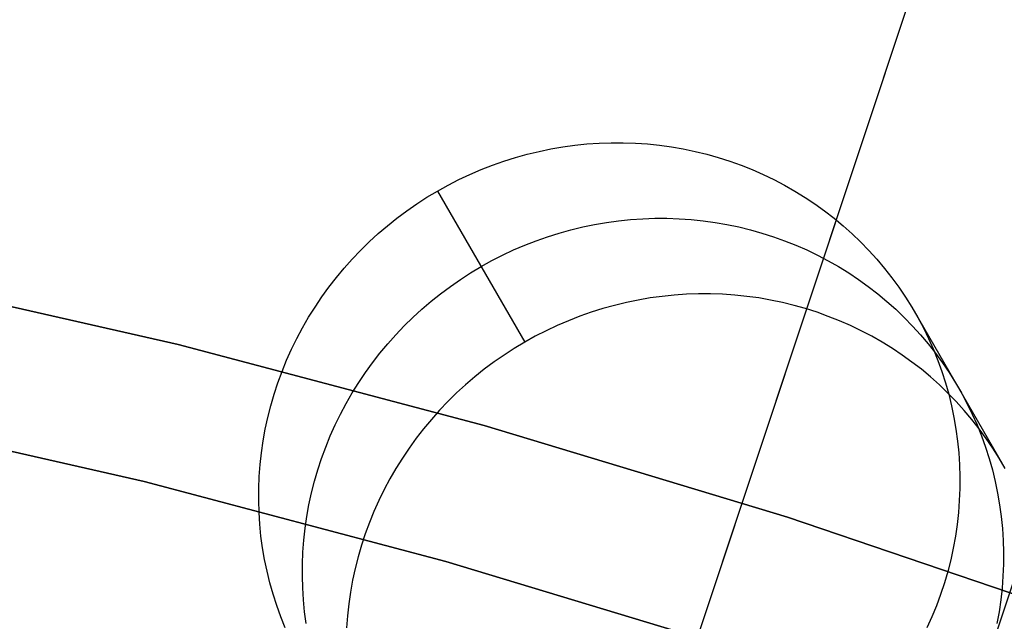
# Model space of a CAD drawing. Header units: millimetres. Extents: x 6239 to 7218, y -13987 to -13139.
# Tile 219 of 256: x 6743 to 6750, y -13396 to -13392. Entities that reach past the tile are written whole.
import ezdxf

# ---------------------------------------------------------------- set-up
doc = ezdxf.new("R2010")
doc.units = ezdxf.units.MM
doc.layers.add('color', color=7, linetype='Continuous')

msp = doc.modelspace()

# ---------------------------------------------------------------- linework, layer by layer
at = {"color": 7, "true_color": 0xffffff}
for p, q in [((6746.7613, -13392.8475, 58.0499), (6746.8465, -13392.8359, 58.0574)), ((6746.7613, -13392.8475, 58.0499), (6746.8465, -13392.8359, 58.0574)), ((6746.8465, -13392.8359, 58.0574), (6746.932, -13392.8272, 58.0655)), ((6746.8465, -13392.8359, 58.0574), (6746.932, -13392.8272, 58.0655)), ((6746.932, -13392.8272, 58.0655), (6747.0176, -13392.8213, 58.0742)), ((6746.932, -13392.8272, 58.0655), (6747.0176, -13392.8213, 58.0742)), ((6747.0176, -13392.8213, 58.0742), (6747.1034, -13392.8184, 58.0836)), ((6747.0176, -13392.8213, 58.0742), (6747.1034, -13392.8184, 58.0836)), ((6747.1034, -13392.8184, 58.0836), (6747.1891, -13392.8184, 58.0935)), ((6747.1034, -13392.8184, 58.0836), (6747.1891, -13392.8184, 58.0935)), ((6747.1891, -13392.8184, 58.0935), (6747.2747, -13392.8214, 58.1039)), ((6747.1891, -13392.8184, 58.0935), (6747.2747, -13392.8214, 58.1039)), ((6747.2747, -13392.8214, 58.1039), (6747.3601, -13392.8272, 58.115)), ((6747.2747, -13392.8214, 58.1039), (6747.3601, -13392.8272, 58.115)), ((6747.3601, -13392.8272, 58.115), (6747.4452, -13392.836, 58.1265)), ((6747.3601, -13392.8272, 58.115), (6747.4452, -13392.836, 58.1265)), ((6747.4452, -13392.836, 58.1265), (6747.5298, -13392.8477, 58.1386)), ((6747.4452, -13392.836, 58.1265), (6747.5298, -13392.8477, 58.1386)), ((6746.4255, -13392.9228, 58.0262), (6746.5085, -13392.8997, 58.0311)), ((6746.4255, -13392.9228, 58.0262), (6746.5085, -13392.8997, 58.0311)), ((6746.5085, -13392.8997, 58.0311), (6746.5922, -13392.8794, 58.0368)), ((6746.5085, -13392.8997, 58.0311), (6746.5922, -13392.8794, 58.0368)), ((6746.5922, -13392.8794, 58.0368), (6746.6765, -13392.8621, 58.043)), ((6746.5922, -13392.8794, 58.0368), (6746.6765, -13392.8621, 58.043)), ((6746.6765, -13392.8621, 58.043), (6746.7613, -13392.8475, 58.0499)), ((6746.6765, -13392.8621, 58.043), (6746.7613, -13392.8475, 58.0499)), ((6747.5298, -13392.8477, 58.1386), (6747.614, -13392.8622, 58.1513)), ((6747.5298, -13392.8477, 58.1386), (6747.614, -13392.8622, 58.1513)), ((6747.614, -13392.8622, 58.1513), (6747.6975, -13392.8797, 58.1644)), ((6747.614, -13392.8622, 58.1513), (6747.6975, -13392.8797, 58.1644)), ((6747.6975, -13392.8797, 58.1644), (6747.7802, -13392.8999, 58.178)), ((6747.6975, -13392.8797, 58.1644), (6747.7802, -13392.8999, 58.178)), ((6747.7802, -13392.8999, 58.178), (6747.8622, -13392.923, 58.1921)), ((6747.7802, -13392.8999, 58.178), (6747.8622, -13392.923, 58.1921)), ((6746.1816, -13393.0086, 58.0152), (6746.2619, -13392.9773, 58.0182)), ((6746.1816, -13393.0086, 58.0152), (6746.2619, -13392.9773, 58.0182)), ((6746.2619, -13392.9773, 58.0182), (6746.3433, -13392.9486, 58.0219)), ((6746.2619, -13392.9773, 58.0182), (6746.3433, -13392.9486, 58.0219)), ((6746.3433, -13392.9486, 58.0219), (6746.4255, -13392.9228, 58.0262)), ((6746.3433, -13392.9486, 58.0219), (6746.4255, -13392.9228, 58.0262)), ((6747.8622, -13392.923, 58.1921), (6747.9432, -13392.9489, 58.2066)), ((6747.8622, -13392.923, 58.1921), (6747.9432, -13392.9489, 58.2066)), ((6747.9432, -13392.9489, 58.2066), (6748.0232, -13392.9776, 58.2216)), ((6747.9432, -13392.9489, 58.2066), (6748.0232, -13392.9776, 58.2216)), ((6748.0232, -13392.9776, 58.2216), (6748.1021, -13393.009, 58.237)), ((6748.0232, -13392.9776, 58.2216), (6748.1021, -13393.009, 58.237)), ((6746.0242, -13393.0794, 58.0112), (6746.1023, -13393.0427, 58.0128)), ((6746.0242, -13393.0794, 58.0112), (6746.1023, -13393.0427, 58.0128)), ((6746.1023, -13393.0427, 58.0128), (6746.1816, -13393.0086, 58.0152)), ((6746.1023, -13393.0427, 58.0128), (6746.1816, -13393.0086, 58.0152)), ((6748.1021, -13393.009, 58.237), (6748.1798, -13393.0431, 58.2527)), ((6748.1021, -13393.009, 58.237), (6748.1798, -13393.0431, 58.2527)), ((6748.1798, -13393.0431, 58.2527), (6748.2562, -13393.0798, 58.2689)), ((6748.1798, -13393.0431, 58.2527), (6748.2562, -13393.0798, 58.2689)), ((6745.8719, -13393.1606, 58.0098), (6745.9474, -13393.1187, 58.0102)), ((6745.8719, -13393.1606, 58.0098), (6745.9474, -13393.1187, 58.0102)), ((6745.9474, -13393.1187, 58.0102), (6746.0242, -13393.0794, 58.0112)), ((6745.9474, -13393.1187, 58.0102), (6746.0242, -13393.0794, 58.0112)), ((6748.2562, -13393.0798, 58.2689), (6748.3313, -13393.1192, 58.2854)), ((6748.2562, -13393.0798, 58.2689), (6748.3313, -13393.1192, 58.2854)), ((6748.3313, -13393.1192, 58.2854), (6748.4048, -13393.1611, 58.3023)), ((6748.3313, -13393.1192, 58.2854), (6748.4048, -13393.1611, 58.3023)), ((6745.7979, -13393.205, 58.0102), (6745.8719, -13393.1606, 58.0098)), ((6745.7979, -13393.205, 58.0102), (6745.8719, -13393.1606, 58.0098)), ((6745.8719, -13393.1606, 58.0098), (6746.4906, -13394.2321, 52.6508)), ((6745.8719, -13393.1606, 58.0098), (6746.4906, -13394.2321, 52.6508)), ((6745.8719, -13393.1606, 58.0098), (6746.4906, -13394.2321, 52.6508)), ((6748.4048, -13393.1611, 58.3023), (6748.4767, -13393.2055, 58.3195)), ((6748.4048, -13393.1611, 58.3023), (6748.4767, -13393.2055, 58.3195)), ((6745.6546, -13393.3011, 58.0128), (6745.7255, -13393.2519, 58.0112)), ((6745.6546, -13393.3011, 58.0128), (6745.7255, -13393.2519, 58.0112)), ((6745.7255, -13393.2519, 58.0112), (6745.7979, -13393.205, 58.0102)), ((6745.7255, -13393.2519, 58.0112), (6745.7979, -13393.205, 58.0102)), ((6748.4767, -13393.2055, 58.3195), (6748.5471, -13393.2524, 58.337)), ((6748.4767, -13393.2055, 58.3195), (6748.5471, -13393.2524, 58.337)), ((6748.5471, -13393.2524, 58.337), (6748.6156, -13393.3017, 58.3548)), ((6748.5471, -13393.2524, 58.337), (6748.6156, -13393.3017, 58.3548)), ((6745.5855, -13393.3527, 58.0152), (6745.6546, -13393.3011, 58.0128)), ((6745.5855, -13393.3527, 58.0152), (6745.6546, -13393.3011, 58.0128)), ((6748.6156, -13393.3017, 58.3548), (6748.6824, -13393.3533, 58.3728)), ((6748.6156, -13393.3017, 58.3548), (6748.6824, -13393.3533, 58.3728)), ((6745.5182, -13393.4066, 58.0182), (6745.5855, -13393.3527, 58.0152)), ((6745.5182, -13393.4066, 58.0182), (6745.5855, -13393.3527, 58.0152)), ((6746.9015, -13393.4152, 55.3572), (6746.9858, -13393.3978, 55.3635)), ((6746.9858, -13393.3978, 55.3635), (6747.0706, -13393.3833, 55.3704)), ((6747.0706, -13393.3833, 55.3704), (6747.1558, -13393.3716, 55.3779)), ((6747.1558, -13393.3716, 55.3779), (6747.2413, -13393.3629, 55.386)), ((6747.2413, -13393.3629, 55.386), (6747.3269, -13393.3571, 55.3947)), ((6747.3269, -13393.3571, 55.3947), (6747.4127, -13393.3542, 55.404)), ((6747.4127, -13393.3542, 55.404), (6747.4984, -13393.3542, 55.4139)), ((6747.4984, -13393.3542, 55.4139), (6747.584, -13393.3571, 55.4244)), ((6747.584, -13393.3571, 55.4244), (6747.6694, -13393.363, 55.4354)), ((6747.6694, -13393.363, 55.4354), (6747.7545, -13393.3717, 55.447)), ((6747.7545, -13393.3717, 55.447), (6747.8391, -13393.3834, 55.4591)), ((6747.8391, -13393.3834, 55.4591), (6747.9233, -13393.398, 55.4717)), ((6747.9233, -13393.398, 55.4717), (6748.0068, -13393.4154, 55.4849)), ((6748.6824, -13393.3533, 58.3728), (6748.7472, -13393.4073, 58.3911)), ((6748.6824, -13393.3533, 58.3728), (6748.7472, -13393.4073, 58.3911)), ((6745.3892, -13393.521, 58.0262), (6745.4527, -13393.4628, 58.0219)), ((6745.3892, -13393.521, 58.0262), (6745.4527, -13393.4628, 58.0219)), ((6745.4527, -13393.4628, 58.0219), (6745.5182, -13393.4066, 58.0182)), ((6745.4527, -13393.4628, 58.0219), (6745.5182, -13393.4066, 58.0182)), ((6746.6526, -13393.4844, 55.3423), (6746.7348, -13393.4585, 55.3467)), ((6746.7348, -13393.4585, 55.3467), (6746.8178, -13393.4354, 55.3516)), ((6746.8178, -13393.4354, 55.3516), (6746.9015, -13393.4152, 55.3572)), ((6748.0068, -13393.4154, 55.4849), (6748.0895, -13393.4357, 55.4985)), ((6748.0895, -13393.4357, 55.4985), (6748.1715, -13393.4588, 55.5126)), ((6748.1715, -13393.4588, 55.5126), (6748.2525, -13393.4847, 55.5271)), ((6748.7472, -13393.4073, 58.3911), (6748.8101, -13393.4634, 58.4095)), ((6748.7472, -13393.4073, 58.3911), (6748.8101, -13393.4634, 58.4095)), ((6748.8101, -13393.4634, 58.4095), (6748.871, -13393.5217, 58.4282)), ((6748.8101, -13393.4634, 58.4095), (6748.871, -13393.5217, 58.4282)), ((6745.3277, -13393.5814, 58.0311), (6745.3892, -13393.521, 58.0262)), ((6745.3277, -13393.5814, 58.0311), (6745.3892, -13393.521, 58.0262)), ((6746.4909, -13393.5444, 55.3357), (6746.5712, -13393.513, 55.3387)), ((6746.5712, -13393.513, 55.3387), (6746.6526, -13393.4844, 55.3423)), ((6748.2525, -13393.4847, 55.5271), (6748.3325, -13393.5133, 55.5421)), ((6748.3325, -13393.5133, 55.5421), (6748.4115, -13393.5447, 55.5574)), ((6748.871, -13393.5217, 58.4282), (6748.9297, -13393.5821, 58.4471)), ((6748.871, -13393.5217, 58.4282), (6748.9297, -13393.5821, 58.4471)), ((6745.2683, -13393.6438, 58.0368), (6745.3277, -13393.5814, 58.0311)), ((6745.2683, -13393.6438, 58.0368), (6745.3277, -13393.5814, 58.0311)), ((6746.3335, -13393.6151, 55.3317), (6746.4116, -13393.5784, 55.3333)), ((6746.4116, -13393.5784, 55.3333), (6746.4909, -13393.5444, 55.3357)), ((6748.4115, -13393.5447, 55.5574), (6748.4892, -13393.5788, 55.5732)), ((6748.4892, -13393.5788, 55.5732), (6748.5656, -13393.6155, 55.5894)), ((6748.9297, -13393.5821, 58.4471), (6748.9862, -13393.6445, 58.4661)), ((6748.9297, -13393.5821, 58.4471), (6748.9862, -13393.6445, 58.4661)), ((6745.2111, -13393.7081, 58.043), (6745.2683, -13393.6438, 58.0368)), ((6745.2111, -13393.7081, 58.043), (6745.2683, -13393.6438, 58.0368)), ((6746.1813, -13393.6963, 55.3303), (6746.2567, -13393.6544, 55.3306)), ((6746.2567, -13393.6544, 55.3306), (6746.3335, -13393.6151, 55.3317)), ((6748.5656, -13393.6155, 55.5894), (6748.6406, -13393.6549, 55.6059)), ((6748.6406, -13393.6549, 55.6059), (6748.7141, -13393.6968, 55.6228)), ((6748.9862, -13393.6445, 58.4661), (6749.0404, -13393.7088, 58.4852)), ((6748.9862, -13393.6445, 58.4661), (6749.0404, -13393.7088, 58.4852)), ((6741.8471, -13393.7502, 259.6), (6744.0347, -13394.2495, 259.6)), ((6744.0347, -13394.2495, 231.7162), (6741.8471, -13393.7502, 231.7162)), ((6741.8471, -13393.7502, 259.6), (6744.0347, -13394.2495, 259.6)), ((6744.0347, -13394.2495, 231.7162), (6741.8471, -13393.7502, 231.7162)), ((6744.0347, -13394.2495, 245.6581), (6741.8471, -13393.7502, 245.6581)), ((6745.1562, -13393.7743, 58.0499), (6745.2111, -13393.7081, 58.043)), ((6745.1562, -13393.7743, 58.0499), (6745.2111, -13393.7081, 58.043)), ((6746.0348, -13393.7876, 55.3317), (6746.1073, -13393.7407, 55.3306)), ((6746.1073, -13393.7407, 55.3306), (6746.1813, -13393.6963, 55.3303)), ((6748.7141, -13393.6968, 55.6228), (6748.7861, -13393.7412, 55.64)), ((6748.7861, -13393.7412, 55.64), (6748.8564, -13393.7881, 55.6575)), ((6749.0404, -13393.7088, 58.4852), (6749.0924, -13393.775, 58.5044)), ((6749.0404, -13393.7088, 58.4852), (6749.0924, -13393.775, 58.5044)), ((6745.1035, -13393.8422, 58.0574), (6745.1562, -13393.7743, 58.0499)), ((6745.1035, -13393.8422, 58.0574), (6745.1562, -13393.7743, 58.0499)), ((6745.964, -13393.8369, 55.3333), (6746.0348, -13393.7876, 55.3317)), ((6748.8564, -13393.7881, 55.6575), (6748.9249, -13393.8374, 55.6752)), ((6749.0924, -13393.775, 58.5044), (6749.1419, -13393.843, 58.5237)), ((6749.0924, -13393.775, 58.5044), (6749.1419, -13393.843, 58.5237)), ((6745.0532, -13393.9119, 58.0655), (6745.1035, -13393.8422, 58.0574)), ((6745.0532, -13393.9119, 58.0655), (6745.1035, -13393.8422, 58.0574)), ((6745.8275, -13393.9424, 55.3387), (6745.8948, -13393.8885, 55.3357)), ((6745.8948, -13393.8885, 55.3357), (6745.964, -13393.8369, 55.3333)), ((6747.722, -13393.8899, 52.7245), (6747.6362, -13393.8928, 52.7152)), ((6747.722, -13393.8899, 52.7245), (6747.6362, -13393.8928, 52.7152)), ((6747.8077, -13393.8899, 52.7344), (6747.722, -13393.8899, 52.7245)), ((6747.8077, -13393.8899, 52.7344), (6747.722, -13393.8899, 52.7245)), ((6747.8933, -13393.8929, 52.7449), (6747.8077, -13393.8899, 52.7344)), ((6747.8933, -13393.8929, 52.7449), (6747.8077, -13393.8899, 52.7344)), ((6748.9249, -13393.8374, 55.6752), (6748.9917, -13393.8891, 55.6933)), ((6748.9917, -13393.8891, 55.6933), (6749.0566, -13393.943, 55.7115)), ((6749.1419, -13393.843, 58.5237), (6749.189, -13393.9127, 58.5431)), ((6749.1419, -13393.843, 58.5237), (6749.189, -13393.9127, 58.5431)), ((6745.0053, -13393.9831, 58.0742), (6745.0532, -13393.9119, 58.0655)), ((6745.0053, -13393.9831, 58.0742), (6745.0532, -13393.9119, 58.0655)), ((6745.762, -13393.9985, 55.3423), (6745.8275, -13393.9424, 55.3387)), ((6747.2108, -13393.9509, 52.6777), (6747.1271, -13393.9712, 52.6721)), ((6747.2108, -13393.9509, 52.6777), (6747.1271, -13393.9712, 52.6721)), ((6747.2951, -13393.9335, 52.684), (6747.2108, -13393.9509, 52.6777)), ((6747.2951, -13393.9335, 52.684), (6747.2108, -13393.9509, 52.6777)), ((6747.3799, -13393.919, 52.6909), (6747.2951, -13393.9335, 52.684)), ((6747.3799, -13393.919, 52.6909), (6747.2951, -13393.9335, 52.684)), ((6747.4651, -13393.9074, 52.6984), (6747.3799, -13393.919, 52.6909)), ((6747.4651, -13393.9074, 52.6984), (6747.3799, -13393.919, 52.6909)), ((6747.5506, -13393.8986, 52.7065), (6747.4651, -13393.9074, 52.6984)), ((6747.5506, -13393.8986, 52.7065), (6747.4651, -13393.9074, 52.6984)), ((6747.6362, -13393.8928, 52.7152), (6747.5506, -13393.8986, 52.7065)), ((6747.6362, -13393.8928, 52.7152), (6747.5506, -13393.8986, 52.7065)), ((6747.9787, -13393.8987, 52.7559), (6747.8933, -13393.8929, 52.7449)), ((6747.9787, -13393.8987, 52.7559), (6747.8933, -13393.8929, 52.7449)), ((6748.0638, -13393.9075, 52.7675), (6747.9787, -13393.8987, 52.7559)), ((6748.0638, -13393.9075, 52.7675), (6747.9787, -13393.8987, 52.7559)), ((6748.1484, -13393.9191, 52.7796), (6748.0638, -13393.9075, 52.7675)), ((6748.1484, -13393.9191, 52.7796), (6748.0638, -13393.9075, 52.7675)), ((6748.2326, -13393.9337, 52.7922), (6748.1484, -13393.9191, 52.7796)), ((6748.2326, -13393.9337, 52.7922), (6748.1484, -13393.9191, 52.7796)), ((6748.3161, -13393.9511, 52.8054), (6748.2326, -13393.9337, 52.7922)), ((6748.3161, -13393.9511, 52.8054), (6748.2326, -13393.9337, 52.7922)), ((6748.3989, -13393.9714, 52.819), (6748.3161, -13393.9511, 52.8054)), ((6748.3989, -13393.9714, 52.819), (6748.3161, -13393.9511, 52.8054)), ((6749.0566, -13393.943, 55.7115), (6749.1194, -13393.9991, 55.73)), ((6749.189, -13393.9127, 58.5431), (6749.2336, -13393.9839, 58.5625)), ((6749.189, -13393.9127, 58.5431), (6749.2336, -13393.9839, 58.5625)), ((6744.9599, -13394.056, 58.0836), (6745.0053, -13393.9831, 58.0742)), ((6744.9599, -13394.056, 58.0836), (6745.0053, -13393.9831, 58.0742)), ((6745.6985, -13394.0568, 55.3467), (6745.762, -13393.9985, 55.3423)), ((6746.9619, -13394.0201, 52.6628), (6746.8805, -13394.0487, 52.6592)), ((6746.9619, -13394.0201, 52.6628), (6746.8805, -13394.0487, 52.6592)), ((6747.0441, -13393.9942, 52.6671), (6746.9619, -13394.0201, 52.6628)), ((6747.0441, -13393.9942, 52.6671), (6746.9619, -13394.0201, 52.6628)), ((6747.1271, -13393.9712, 52.6721), (6747.0441, -13393.9942, 52.6671)), ((6747.1271, -13393.9712, 52.6721), (6747.0441, -13393.9942, 52.6671)), ((6748.4808, -13393.9945, 52.833), (6748.3989, -13393.9714, 52.819)), ((6748.4808, -13393.9945, 52.833), (6748.3989, -13393.9714, 52.819)), ((6748.5618, -13394.0204, 52.8476), (6748.4808, -13393.9945, 52.833)), ((6748.5618, -13394.0204, 52.8476), (6748.4808, -13393.9945, 52.833)), ((6748.6419, -13394.0491, 52.8625), (6748.5618, -13394.0204, 52.8476)), ((6748.6419, -13394.0491, 52.8625), (6748.5618, -13394.0204, 52.8476)), ((6749.1194, -13393.9991, 55.73), (6749.1803, -13394.0574, 55.7487)), ((6749.2336, -13393.9839, 58.5625), (6749.2757, -13394.0568, 58.5819)), ((6749.2336, -13393.9839, 58.5625), (6749.2757, -13394.0568, 58.5819)), ((6749.255, -13394.0202, 58.5722), (6749.8736, -13395.0916, 53.2132)), ((6744.9171, -13394.1302, 58.0935), (6744.9599, -13394.056, 58.0836)), ((6744.9171, -13394.1302, 58.0935), (6744.9599, -13394.056, 58.0836)), ((6745.637, -13394.1171, 55.3516), (6745.6985, -13394.0568, 55.3467)), ((6746.8002, -13394.0801, 52.6562), (6746.7209, -13394.1141, 52.6538)), ((6746.8002, -13394.0801, 52.6562), (6746.7209, -13394.1141, 52.6538)), ((6746.8805, -13394.0487, 52.6592), (6746.8002, -13394.0801, 52.6562)), ((6746.8805, -13394.0487, 52.6592), (6746.8002, -13394.0801, 52.6562)), ((6748.7208, -13394.0805, 52.8779), (6748.6419, -13394.0491, 52.8625)), ((6748.7208, -13394.0805, 52.8779), (6748.6419, -13394.0491, 52.8625)), ((6748.7985, -13394.1145, 52.8937), (6748.7208, -13394.0805, 52.8779)), ((6748.7985, -13394.1145, 52.8937), (6748.7208, -13394.0805, 52.8779)), ((6749.1803, -13394.0574, 55.7487), (6749.239, -13394.1178, 55.7676)), ((6749.2757, -13394.0568, 58.5819), (6749.3151, -13394.131, 58.6013)), ((6749.2757, -13394.0568, 58.5819), (6749.3151, -13394.131, 58.6013)), ((6744.8768, -13394.2058, 58.1039), (6744.9171, -13394.1302, 58.0935)), ((6744.8768, -13394.2058, 58.1039), (6744.9171, -13394.1302, 58.0935)), ((6745.5776, -13394.1795, 55.3572), (6745.637, -13394.1171, 55.3516)), ((6746.6428, -13394.1509, 52.6521), (6746.566, -13394.1902, 52.6511)), ((6746.6428, -13394.1509, 52.6521), (6746.566, -13394.1902, 52.6511)), ((6746.7209, -13394.1141, 52.6538), (6746.6428, -13394.1509, 52.6521)), ((6746.7209, -13394.1141, 52.6538), (6746.6428, -13394.1509, 52.6521)), ((6748.8749, -13394.1513, 52.9099), (6748.7985, -13394.1145, 52.8937)), ((6748.8749, -13394.1513, 52.9099), (6748.7985, -13394.1145, 52.8937)), ((6748.9499, -13394.1906, 52.9264), (6748.8749, -13394.1513, 52.9099)), ((6748.9499, -13394.1906, 52.9264), (6748.8749, -13394.1513, 52.9099)), ((6749.239, -13394.1178, 55.7676), (6749.2955, -13394.1802, 55.7866)), ((6749.3151, -13394.131, 58.6013), (6749.3519, -13394.2067, 58.6207)), ((6749.3151, -13394.131, 58.6013), (6749.3519, -13394.2067, 58.6207)), ((6744.8392, -13394.2827, 58.115), (6744.8768, -13394.2058, 58.1039)), ((6744.8392, -13394.2827, 58.115), (6744.8768, -13394.2058, 58.1039)), ((6745.5204, -13394.2438, 55.3635), (6745.5776, -13394.1795, 55.3572)), ((6746.4906, -13394.2321, 52.6508), (6746.4166, -13394.2765, 52.6511)), ((6746.4906, -13394.2321, 52.6508), (6746.4166, -13394.2765, 52.6511)), ((6746.566, -13394.1902, 52.6511), (6746.4906, -13394.2321, 52.6508)), ((6746.566, -13394.1902, 52.6511), (6746.4906, -13394.2321, 52.6508)), ((6749.0234, -13394.2326, 52.9433), (6748.9499, -13394.1906, 52.9264)), ((6749.0234, -13394.2326, 52.9433), (6748.9499, -13394.1906, 52.9264)), ((6749.0954, -13394.277, 52.9605), (6749.0234, -13394.2326, 52.9433)), ((6749.0954, -13394.277, 52.9605), (6749.0234, -13394.2326, 52.9433)), ((6749.2955, -13394.1802, 55.7866), (6749.3498, -13394.2446, 55.8057)), ((6749.3519, -13394.2067, 58.6207), (6749.386, -13394.2836, 58.64)), ((6749.3519, -13394.2067, 58.6207), (6749.386, -13394.2836, 58.64)), ((6744.0347, -13394.2495, 259.6), (6746.2038, -13394.8241, 259.6)), ((6746.2038, -13394.8241, 231.7162), (6744.0347, -13394.2495, 231.7162)), ((6744.0347, -13394.2495, 259.6), (6746.2038, -13394.8241, 259.6)), ((6746.2038, -13394.8241, 231.7162), (6744.0347, -13394.2495, 231.7162)), ((6746.2038, -13394.8241, 245.6581), (6744.0347, -13394.2495, 245.6581)), ((6744.8042, -13394.3608, 58.1265), (6744.8392, -13394.2827, 58.115)), ((6744.8042, -13394.3608, 58.1265), (6744.8392, -13394.2827, 58.115)), ((6745.4655, -13394.31, 55.3704), (6745.5204, -13394.2438, 55.3635)), ((6746.4166, -13394.2765, 52.6511), (6746.3441, -13394.3233, 52.6521)), ((6746.4166, -13394.2765, 52.6511), (6746.3441, -13394.3233, 52.6521)), ((6749.1657, -13394.3239, 52.978), (6749.0954, -13394.277, 52.9605)), ((6749.1657, -13394.3239, 52.978), (6749.0954, -13394.277, 52.9605)), ((6749.3498, -13394.2446, 55.8057), (6749.4017, -13394.3107, 55.8249)), ((6749.386, -13394.2836, 58.64), (6749.4174, -13394.3616, 58.6592)), ((6749.386, -13394.2836, 58.64), (6749.4174, -13394.3616, 58.6592)), ((6744.772, -13394.4399, 58.1386), (6744.8042, -13394.3608, 58.1265)), ((6744.772, -13394.4399, 58.1386), (6744.8042, -13394.3608, 58.1265)), ((6745.3625, -13394.4476, 55.386), (6745.4128, -13394.3779, 55.3779)), ((6745.4128, -13394.3779, 55.3779), (6745.4655, -13394.31, 55.3704)), ((6746.2733, -13394.3726, 52.6538), (6746.2041, -13394.4242, 52.6562)), ((6746.2733, -13394.3726, 52.6538), (6746.2041, -13394.4242, 52.6562)), ((6746.3441, -13394.3233, 52.6521), (6746.2733, -13394.3726, 52.6538)), ((6746.3441, -13394.3233, 52.6521), (6746.2733, -13394.3726, 52.6538)), ((6749.2342, -13394.3732, 52.9957), (6749.1657, -13394.3239, 52.978)), ((6749.2342, -13394.3732, 52.9957), (6749.1657, -13394.3239, 52.978)), ((6749.301, -13394.4248, 53.0138), (6749.2342, -13394.3732, 52.9957)), ((6749.301, -13394.4248, 53.0138), (6749.2342, -13394.3732, 52.9957)), ((6749.4017, -13394.3107, 55.8249), (6749.4512, -13394.3787, 55.8442)), ((6749.4174, -13394.3616, 58.6592), (6749.4459, -13394.4408, 58.6784)), ((6749.4174, -13394.3616, 58.6592), (6749.4459, -13394.4408, 58.6784)), ((6749.4512, -13394.3787, 55.8442), (6749.4983, -13394.4484, 55.8636)), ((6744.7426, -13394.52, 58.1513), (6744.772, -13394.4399, 58.1386)), ((6744.7426, -13394.52, 58.1513), (6744.772, -13394.4399, 58.1386)), ((6745.3146, -13394.5189, 55.3947), (6745.3625, -13394.4476, 55.386)), ((6746.2041, -13394.4242, 52.6562), (6746.1368, -13394.4781, 52.6592)), ((6746.2041, -13394.4242, 52.6562), (6746.1368, -13394.4781, 52.6592)), ((6749.3659, -13394.4787, 53.032), (6749.301, -13394.4248, 53.0138)), ((6749.3659, -13394.4787, 53.032), (6749.301, -13394.4248, 53.0138)), ((6749.4459, -13394.4408, 58.6784), (6749.4717, -13394.5209, 58.6974)), ((6749.4459, -13394.4408, 58.6784), (6749.4717, -13394.5209, 58.6974)), ((6749.4983, -13394.4484, 55.8636), (6749.5429, -13394.5197, 55.883)), ((6746.1368, -13394.4781, 52.6592), (6746.0713, -13394.5342, 52.6628)), ((6746.1368, -13394.4781, 52.6592), (6746.0713, -13394.5342, 52.6628)), ((6749.4287, -13394.5349, 53.0505), (6749.3659, -13394.4787, 53.032)), ((6749.4287, -13394.5349, 53.0505), (6749.3659, -13394.4787, 53.032)), ((6744.7159, -13394.6011, 58.1644), (6744.7426, -13394.52, 58.1513)), ((6744.7159, -13394.6011, 58.1644), (6744.7426, -13394.52, 58.1513)), ((6745.2692, -13394.5917, 55.404), (6745.3146, -13394.5189, 55.3947)), ((6746.0713, -13394.5342, 52.6628), (6746.0078, -13394.5925, 52.6671)), ((6746.0713, -13394.5342, 52.6628), (6746.0078, -13394.5925, 52.6671)), ((6749.4896, -13394.5932, 53.0692), (6749.4287, -13394.5349, 53.0505)), ((6749.4896, -13394.5932, 53.0692), (6749.4287, -13394.5349, 53.0505)), ((6749.4717, -13394.5209, 58.6974), (6749.4947, -13394.602, 58.7162)), ((6749.4717, -13394.5209, 58.6974), (6749.4947, -13394.602, 58.7162)), ((6749.5429, -13394.5197, 55.883), (6749.585, -13394.5925, 55.9024)), ((6744.6921, -13394.6829, 58.178), (6744.7159, -13394.6011, 58.1644)), ((6744.6921, -13394.6829, 58.178), (6744.7159, -13394.6011, 58.1644)), ((6745.2264, -13394.6659, 55.4139), (6745.2692, -13394.5917, 55.404)), ((6745.9463, -13394.6529, 52.6721), (6745.887, -13394.7152, 52.6777)), ((6745.9463, -13394.6529, 52.6721), (6745.887, -13394.7152, 52.6777)), ((6746.0078, -13394.5925, 52.6671), (6745.9463, -13394.6529, 52.6721)), ((6746.0078, -13394.5925, 52.6671), (6745.9463, -13394.6529, 52.6721)), ((6749.5483, -13394.6536, 53.088), (6749.4896, -13394.5932, 53.0692)), ((6749.5483, -13394.6536, 53.088), (6749.4896, -13394.5932, 53.0692)), ((6749.4947, -13394.602, 58.7162), (6749.5147, -13394.6838, 58.7349)), ((6749.4947, -13394.602, 58.7162), (6749.5147, -13394.6838, 58.7349)), ((6749.6048, -13394.716, 53.107), (6749.5483, -13394.6536, 53.088)), ((6749.6048, -13394.716, 53.107), (6749.5483, -13394.6536, 53.088)), ((6749.585, -13394.5925, 55.9024), (6749.6244, -13394.6668, 55.9218)), ((6744.6711, -13394.7654, 58.1921), (6744.6921, -13394.6829, 58.178)), ((6744.6711, -13394.7654, 58.1921), (6744.6921, -13394.6829, 58.178)), ((6745.1861, -13394.7416, 55.4244), (6745.2264, -13394.6659, 55.4139)), ((6745.887, -13394.7152, 52.6777), (6745.8297, -13394.7796, 52.684)), ((6745.887, -13394.7152, 52.6777), (6745.8297, -13394.7796, 52.684)), ((6749.5147, -13394.6838, 58.7349), (6749.5319, -13394.7663, 58.7534)), ((6749.5147, -13394.6838, 58.7349), (6749.5319, -13394.7663, 58.7534)), ((6749.6591, -13394.7803, 53.1262), (6749.6048, -13394.716, 53.107)), ((6749.6591, -13394.7803, 53.1262), (6749.6048, -13394.716, 53.107)), ((6749.6244, -13394.6668, 55.9218), (6749.6612, -13394.7424, 55.9412)), ((6741.6415, -13394.7288, 259.6), (6743.7954, -13395.2205, 259.6)), ((6741.6415, -13394.7288, 259.6), (6743.7954, -13395.2205, 259.6)), ((6743.7954, -13395.2205, 231.7162), (6741.6415, -13394.7288, 231.7162)), ((6743.7954, -13395.2205, 245.6581), (6741.6415, -13394.7288, 245.6581)), ((6743.7954, -13395.2205, 231.7162), (6741.6415, -13394.7288, 231.7162)), ((6744.653, -13394.8485, 58.2066), (6744.6711, -13394.7654, 58.1921)), ((6744.653, -13394.8485, 58.2066), (6744.6711, -13394.7654, 58.1921)), ((6745.1485, -13394.8184, 55.4354), (6745.1861, -13394.7416, 55.4244)), ((6745.8297, -13394.7796, 52.684), (6745.7748, -13394.8457, 52.6909)), ((6745.8297, -13394.7796, 52.684), (6745.7748, -13394.8457, 52.6909)), ((6749.5319, -13394.7663, 58.7534), (6749.5462, -13394.8495, 58.7716)), ((6749.5319, -13394.7663, 58.7534), (6749.5462, -13394.8495, 58.7716)), ((6749.711, -13394.8465, 53.1454), (6749.6591, -13394.7803, 53.1262)), ((6749.711, -13394.8465, 53.1454), (6749.6591, -13394.7803, 53.1262)), ((6749.6612, -13394.7424, 55.9412), (6749.6953, -13394.8193, 55.9605)), ((6744.6378, -13394.9322, 58.2216), (6744.653, -13394.8485, 58.2066)), ((6744.6378, -13394.9322, 58.2216), (6744.653, -13394.8485, 58.2066)), ((6745.1135, -13394.8965, 55.447), (6745.1485, -13394.8184, 55.4354)), ((6745.7748, -13394.8457, 52.6909), (6745.7221, -13394.9137, 52.6984)), ((6745.7748, -13394.8457, 52.6909), (6745.7221, -13394.9137, 52.6984)), ((6746.2038, -13394.8241, 259.6), (6748.3518, -13395.4731, 259.6)), ((6748.3518, -13395.4731, 231.7162), (6746.2038, -13394.8241, 231.7162)), ((6746.2038, -13394.8241, 259.6), (6748.3518, -13395.4731, 259.6)), ((6748.3518, -13395.4731, 231.7162), (6746.2038, -13394.8241, 231.7162)), ((6748.3518, -13395.4731, 245.6581), (6746.2038, -13394.8241, 245.6581)), ((6749.5462, -13394.8495, 58.7716), (6749.5575, -13394.9331, 58.7897)), ((6749.5462, -13394.8495, 58.7716), (6749.5575, -13394.9331, 58.7897)), ((6749.6953, -13394.8193, 55.9605), (6749.7267, -13394.8974, 55.9797)), ((6749.7605, -13394.9145, 53.1647), (6749.711, -13394.8465, 53.1454)), ((6749.7605, -13394.9145, 53.1647), (6749.711, -13394.8465, 53.1454)), ((6744.6255, -13395.0162, 58.237), (6744.6378, -13394.9322, 58.2216)), ((6744.6255, -13395.0162, 58.237), (6744.6378, -13394.9322, 58.2216)), ((6745.0813, -13394.9756, 55.4591), (6745.1135, -13394.8965, 55.447)), ((6745.7221, -13394.9137, 52.6984), (6745.6718, -13394.9833, 52.7065)), ((6745.7221, -13394.9137, 52.6984), (6745.6718, -13394.9833, 52.7065)), ((6749.5575, -13394.9331, 58.7897), (6749.5659, -13395.0171, 58.8074)), ((6749.5575, -13394.9331, 58.7897), (6749.5659, -13395.0171, 58.8074)), ((6749.7267, -13394.8974, 55.9797), (6749.7552, -13394.9765, 55.9988)), ((6749.8076, -13394.9841, 53.1841), (6749.7605, -13394.9145, 53.1647)), ((6749.8076, -13394.9841, 53.1841), (6749.7605, -13394.9145, 53.1647)), ((6745.0519, -13395.0558, 55.4717), (6745.0813, -13394.9756, 55.4591)), ((6745.6718, -13394.9833, 52.7065), (6745.6239, -13395.0546, 52.7152)), ((6745.6718, -13394.9833, 52.7065), (6745.6239, -13395.0546, 52.7152)), ((6749.7552, -13394.9765, 55.9988), (6749.781, -13395.0567, 56.0178)), ((6749.8522, -13395.0554, 53.2035), (6749.8076, -13394.9841, 53.1841)), ((6749.8522, -13395.0554, 53.2035), (6749.8076, -13394.9841, 53.1841)), ((6744.6162, -13395.1005, 58.2527), (6744.6255, -13395.0162, 58.237)), ((6744.6162, -13395.1005, 58.2527), (6744.6255, -13395.0162, 58.237)), ((6745.0252, -13395.1368, 55.4849), (6745.0519, -13395.0558, 55.4717)), ((6745.6239, -13395.0546, 52.7152), (6745.5785, -13395.1274, 52.7245)), ((6745.6239, -13395.0546, 52.7152), (6745.5785, -13395.1274, 52.7245)), ((6749.5659, -13395.0171, 58.8074), (6749.5714, -13395.1015, 58.8249)), ((6749.5659, -13395.0171, 58.8074), (6749.5714, -13395.1015, 58.8249)), ((6749.781, -13395.0567, 56.0178), (6749.804, -13395.1377, 56.0367)), ((6749.8943, -13395.1282, 53.2229), (6749.8522, -13395.0554, 53.2035)), ((6749.8943, -13395.1282, 53.2229), (6749.8522, -13395.0554, 53.2035)), ((6744.6098, -13395.1851, 58.2689), (6744.6162, -13395.1005, 58.2527)), ((6744.6098, -13395.1851, 58.2689), (6744.6162, -13395.1005, 58.2527)), ((6745.0014, -13395.2186, 55.4985), (6745.0252, -13395.1368, 55.4849)), ((6745.5785, -13395.1274, 52.7245), (6745.5357, -13395.2017, 52.7344)), ((6745.5785, -13395.1274, 52.7245), (6745.5357, -13395.2017, 52.7344)), ((6749.5714, -13395.1015, 58.8249), (6749.5739, -13395.186, 58.8421)), ((6749.5714, -13395.1015, 58.8249), (6749.5739, -13395.186, 58.8421)), ((6749.804, -13395.1377, 56.0367), (6749.824, -13395.2195, 56.0554)), ((6744.6064, -13395.2697, 58.2854), (6744.6098, -13395.1851, 58.2689)), ((6744.6064, -13395.2697, 58.2854), (6744.6098, -13395.1851, 58.2689)), ((6745.5357, -13395.2017, 52.7344), (6745.4954, -13395.2773, 52.7449)), ((6745.5357, -13395.2017, 52.7344), (6745.4954, -13395.2773, 52.7449)), ((6749.5739, -13395.186, 58.8421), (6749.5734, -13395.2706, 58.859)), ((6749.5739, -13395.186, 58.8421), (6749.5734, -13395.2706, 58.859)), ((6743.7954, -13395.2205, 259.6), (6745.9311, -13395.7862, 259.6)), ((6743.7954, -13395.2205, 259.6), (6745.9311, -13395.7862, 259.6)), ((6745.9311, -13395.7862, 231.7162), (6743.7954, -13395.2205, 231.7162)), ((6745.9311, -13395.7862, 245.6581), (6743.7954, -13395.2205, 245.6581)), ((6745.9311, -13395.7862, 231.7162), (6743.7954, -13395.2205, 231.7162)), ((6744.606, -13395.3543, 58.3023), (6744.6064, -13395.2697, 58.2854)), ((6744.606, -13395.3543, 58.3023), (6744.6064, -13395.2697, 58.2854)), ((6744.9804, -13395.3011, 55.5126), (6745.0014, -13395.2186, 55.4985)), ((6745.4954, -13395.2773, 52.7449), (6745.4578, -13395.3542, 52.7559)), ((6745.4954, -13395.2773, 52.7449), (6745.4578, -13395.3542, 52.7559)), ((6749.5734, -13395.2706, 58.859), (6749.57, -13395.3553, 58.8755)), ((6749.5734, -13395.2706, 58.859), (6749.57, -13395.3553, 58.8755)), ((6749.824, -13395.2195, 56.0554), (6749.8412, -13395.3021, 56.0738)), ((6744.6084, -13395.4389, 58.3195), (6744.606, -13395.3543, 58.3023)), ((6744.6084, -13395.4389, 58.3195), (6744.606, -13395.3543, 58.3023)), ((6744.9623, -13395.3843, 55.5271), (6744.9804, -13395.3011, 55.5126)), ((6745.4578, -13395.3542, 52.7559), (6745.4228, -13395.4322, 52.7675)), ((6745.4578, -13395.3542, 52.7559), (6745.4228, -13395.4322, 52.7675)), ((6749.57, -13395.3553, 58.8755), (6749.5636, -13395.4398, 58.8917)), ((6749.57, -13395.3553, 58.8755), (6749.5636, -13395.4398, 58.8917)), ((6749.8412, -13395.3021, 56.0738), (6749.8555, -13395.3852, 56.0921)), ((6744.9471, -13395.4679, 55.5421), (6744.9623, -13395.3843, 55.5271)), ((6749.8555, -13395.3852, 56.0921), (6749.8668, -13395.4688, 56.1101)), ((6744.6139, -13395.5232, 58.337), (6744.6084, -13395.4389, 58.3195)), ((6744.6139, -13395.5232, 58.337), (6744.6084, -13395.4389, 58.3195)), ((6744.9349, -13395.5519, 55.5574), (6744.9471, -13395.4679, 55.5421)), ((6745.4228, -13395.4322, 52.7675), (6745.3906, -13395.5114, 52.7796)), ((6745.4228, -13395.4322, 52.7675), (6745.3906, -13395.5114, 52.7796)), ((6748.3518, -13395.4731, 259.6), (6750.4761, -13396.1959, 259.6)), ((6750.4761, -13396.1959, 231.7162), (6748.3518, -13395.4731, 231.7162)), ((6748.3518, -13395.4731, 259.6), (6750.4761, -13396.1959, 259.6)), ((6750.4761, -13396.1959, 231.7162), (6748.3518, -13395.4731, 231.7162)), ((6750.4761, -13396.1959, 245.6581), (6748.3518, -13395.4731, 245.6581)), ((6749.5636, -13395.4398, 58.8917), (6749.5543, -13395.5242, 58.9075)), ((6749.5636, -13395.4398, 58.8917), (6749.5543, -13395.5242, 58.9075)), ((6749.8668, -13395.4688, 56.1101), (6749.8752, -13395.5529, 56.1279)), ((6744.6223, -13395.6072, 58.3548), (6744.6139, -13395.5232, 58.337)), ((6744.6223, -13395.6072, 58.3548), (6744.6139, -13395.5232, 58.337)), ((6744.9255, -13395.6363, 55.5732), (6744.9349, -13395.5519, 55.5574)), ((6745.3906, -13395.5114, 52.7796), (6745.3612, -13395.5915, 52.7922)), ((6745.3906, -13395.5114, 52.7796), (6745.3612, -13395.5915, 52.7922)), ((6749.5543, -13395.5242, 58.9075), (6749.542, -13395.6082, 58.9228)), ((6749.5543, -13395.5242, 58.9075), (6749.542, -13395.6082, 58.9228)), ((6749.8752, -13395.5529, 56.1279), (6749.8807, -13395.6372, 56.1454)), ((6744.6336, -13395.6909, 58.3728), (6744.6223, -13395.6072, 58.3548)), ((6744.6336, -13395.6909, 58.3728), (6744.6223, -13395.6072, 58.3548)), ((6745.3612, -13395.5915, 52.7922), (6745.3345, -13395.6725, 52.8054)), ((6745.3612, -13395.5915, 52.7922), (6745.3345, -13395.6725, 52.8054)), ((6749.542, -13395.6082, 58.9228), (6749.5268, -13395.6918, 58.9378)), ((6749.542, -13395.6082, 58.9228), (6749.5268, -13395.6918, 58.9378)), ((6744.6479, -13395.774, 58.3911), (6744.6336, -13395.6909, 58.3728)), ((6744.6479, -13395.774, 58.3911), (6744.6336, -13395.6909, 58.3728)), ((6744.9191, -13395.7208, 55.5894), (6744.9255, -13395.6363, 55.5732)), ((6745.3345, -13395.6725, 52.8054), (6745.3107, -13395.7544, 52.819)), ((6745.3345, -13395.6725, 52.8054), (6745.3107, -13395.7544, 52.819)), ((6749.5268, -13395.6918, 58.9378), (6749.5087, -13395.7749, 58.9523)), ((6749.5268, -13395.6918, 58.9378), (6749.5087, -13395.7749, 58.9523)), ((6749.8807, -13395.6372, 56.1454), (6749.8832, -13395.7217, 56.1626)), ((6744.6651, -13395.8565, 58.4095), (6744.6479, -13395.774, 58.3911)), ((6744.6651, -13395.8565, 58.4095), (6744.6479, -13395.774, 58.3911)), ((6744.9157, -13395.8054, 55.6059), (6744.9191, -13395.7208, 55.5894)), ((6745.3107, -13395.7544, 52.819), (6745.2897, -13395.8369, 52.833)), ((6745.3107, -13395.7544, 52.819), (6745.2897, -13395.8369, 52.833)), ((6749.8832, -13395.7217, 56.1626), (6749.8827, -13395.8064, 56.1795)), ((6744.9153, -13395.8901, 55.6228), (6744.9157, -13395.8054, 55.6059)), ((6745.2897, -13395.8369, 52.833), (6745.2716, -13395.92, 52.8476)), ((6745.2897, -13395.8369, 52.833), (6745.2716, -13395.92, 52.8476)), ((6745.9311, -13395.7862, 259.6), (6748.0461, -13396.4252, 259.6)), ((6745.9311, -13395.7862, 259.6), (6748.0461, -13396.4252, 259.6)), ((6748.0461, -13396.4252, 231.7162), (6745.9311, -13395.7862, 231.7162)), ((6748.0461, -13396.4252, 245.6581), (6745.9311, -13395.7862, 245.6581)), ((6748.0461, -13396.4252, 231.7162), (6745.9311, -13395.7862, 231.7162)), ((6749.5087, -13395.7749, 58.9523), (6749.4878, -13395.8575, 58.9664)), ((6749.5087, -13395.7749, 58.9523), (6749.4878, -13395.8575, 58.9664)), ((6749.8827, -13395.8064, 56.1795), (6749.8793, -13395.891, 56.196)), ((6744.6852, -13395.9384, 58.4282), (6744.6651, -13395.8565, 58.4095)), ((6744.6852, -13395.9384, 58.4282), (6744.6651, -13395.8565, 58.4095)), ((6744.9178, -13395.9746, 55.64), (6744.9153, -13395.8901, 55.6228)), ((6749.4878, -13395.8575, 58.9664), (6749.4639, -13395.9393, 58.98)), ((6749.4878, -13395.8575, 58.9664), (6749.4639, -13395.9393, 58.98)), ((6749.8793, -13395.891, 56.196), (6749.8729, -13395.9756, 56.2122)), ((6744.7081, -13396.0194, 58.4471), (6744.6852, -13395.9384, 58.4282)), ((6744.7081, -13396.0194, 58.4471), (6744.6852, -13395.9384, 58.4282)), ((6744.9232, -13396.0589, 55.6575), (6744.9178, -13395.9746, 55.64)), ((6745.2716, -13395.92, 52.8476), (6745.2564, -13396.0036, 52.8625)), ((6745.2716, -13395.92, 52.8476), (6745.2564, -13396.0036, 52.8625)), ((6749.4639, -13395.9393, 58.98), (6749.4373, -13396.0203, 58.9932)), ((6749.4639, -13395.9393, 58.98), (6749.4373, -13396.0203, 58.9932)), ((6749.8729, -13395.9756, 56.2122), (6749.8636, -13396.0599, 56.2279)), ((6744.7339, -13396.0996, 58.4661), (6744.7081, -13396.0194, 58.4471)), ((6744.7339, -13396.0996, 58.4661), (6744.7081, -13396.0194, 58.4471)), ((6745.2564, -13396.0036, 52.8625), (6745.2442, -13396.0877, 52.8779)), ((6745.2564, -13396.0036, 52.8625), (6745.2442, -13396.0877, 52.8779)), ((6749.4373, -13396.0203, 58.9932), (6749.4078, -13396.1004, 59.0058)), ((6749.4373, -13396.0203, 58.9932), (6749.4078, -13396.1004, 59.0058)), ((6744.7625, -13396.1787, 58.4852), (6744.7339, -13396.0996, 58.4661)), ((6744.7625, -13396.1787, 58.4852), (6744.7339, -13396.0996, 58.4661)), ((6744.9316, -13396.143, 55.6752), (6744.9232, -13396.0589, 55.6575)), ((6745.2442, -13396.0877, 52.8779), (6745.2348, -13396.172, 52.8937)), ((6745.2442, -13396.0877, 52.8779), (6745.2348, -13396.172, 52.8937)), ((6749.4078, -13396.1004, 59.0058), (6749.3756, -13396.1796, 59.0179)), ((6749.4078, -13396.1004, 59.0058), (6749.3756, -13396.1796, 59.0179)), ((6749.8636, -13396.0599, 56.2279), (6749.8513, -13396.1439, 56.2433)), ((6744.7938, -13396.2568, 58.5044), (6744.7625, -13396.1787, 58.4852)), ((6744.7938, -13396.2568, 58.5044), (6744.7625, -13396.1787, 58.4852)), ((6744.943, -13396.2266, 55.6933), (6744.9316, -13396.143, 55.6752)), ((6745.2348, -13396.172, 52.8937), (6745.2285, -13396.2565, 52.9099)), ((6745.2348, -13396.172, 52.8937), (6745.2285, -13396.2565, 52.9099)), ((6749.3756, -13396.1796, 59.0179), (6749.3407, -13396.2576, 59.0295)), ((6749.3756, -13396.1796, 59.0179), (6749.3407, -13396.2576, 59.0295)), ((6749.8513, -13396.1439, 56.2433), (6749.8361, -13396.2275, 56.2583))]:
    msp.add_line(p, q, dxfattribs=at)
at = {"layer": 'color', "color": 254, "true_color": 0xcad1ee}
for p, q in [((6750.2324, -13388.7473, 23.7334), (6747.2353, -13397.7665, 27.784)), ((6750.2324, -13388.7473, 23.7334), (6747.2353, -13397.7665, 27.784)), ((6750.2324, -13388.7473, 30.3), (6747.2353, -13397.7665, 30.3)), ((6750.2324, -13388.7473, 30.3), (6747.2353, -13397.7665, 30.3)), ((6750.2324, -13388.7473, 27.0167), (6747.803, -13396.0581, 27.0167)), ((6749.1331, -13398.3976, 27.784), (6752.1302, -13389.3783, 23.7335)), ((6749.1331, -13398.3976, 30.3), (6752.1302, -13389.3783, 30.3)), ((6749.1331, -13398.3976, 27.784), (6752.1302, -13389.3783, 23.7335)), ((6749.1331, -13398.3976, 30.3), (6752.1302, -13389.3783, 30.3)), ((6749.7009, -13396.6891, 27.0168), (6752.1302, -13389.3783, 27.0168)), ((6748.7338, -13393.2569, 25.7587), (6748.7338, -13393.2569, 30.3))]:
    msp.add_line(p, q, dxfattribs=at)

doc.saveas('drawing.dxf')
